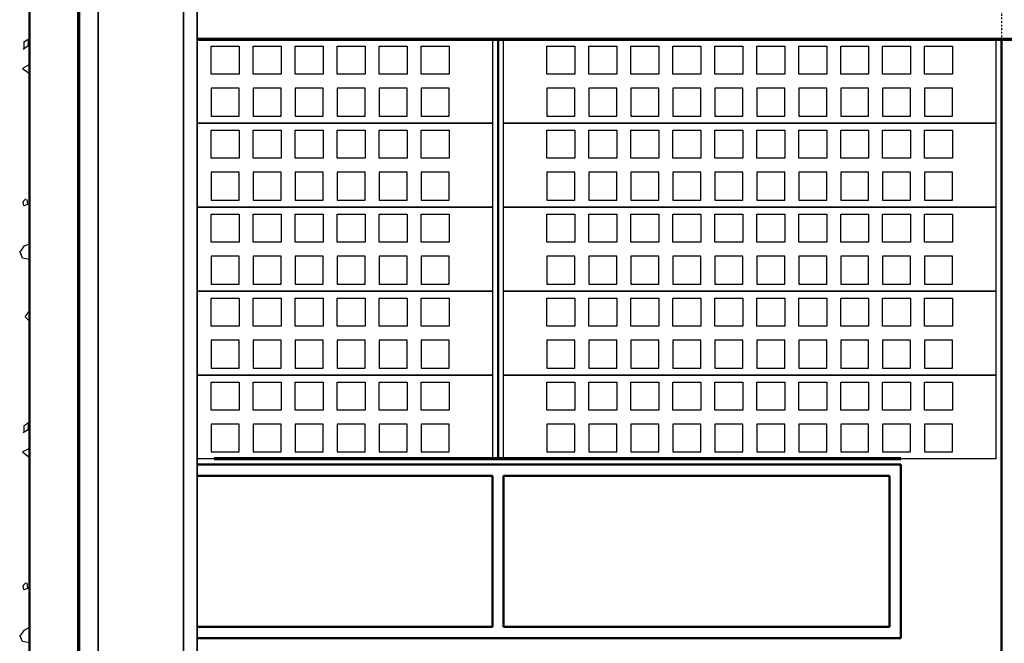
# Model space of a CAD drawing. Extents: x -11408 to 65836, y 12866 to 56869.
# Tile 21 of 68: x 9349 to 12869, y 21747 to 23976. Entities that reach past the tile are written whole.
import ezdxf

# ---------------------------------------------------------------- set-up
doc = ezdxf.new("R2010")
doc.units = 0
doc.linetypes.add('DASHDOT', pattern=[25.4, 12.7, -6.35, 0, -6.35])
doc.layers.add('stramien', color=1, linetype='DASHDOT')
doc.layers.add('vanarris', color=253, linetype='Continuous')

# ---------------------------------------------------------------- blocks, each defined once
blk = doc.blocks.new('*U3')
at = {"layer": 'stramien', "color": 1, "ltscale": 0.5}
blk.add_lwpolyline([(0, 21501.2), (0, -21501.2)], dxfattribs=at)
blk = doc.blocks.new('*U2')
at = {"layer": 'stramien', "color": 0, "linetype": 'ByBlock', "lineweight": -2, "transparency": 16777216}
blk.add_blockref('*U3', (28800, 0), dxfattribs=at)

msp = doc.modelspace()

# ---------------------------------------------------------------- linework, layer by layer
at = {"layer": 'vanarris', "lineweight": 50}
for p, q in [((9383.9, 48546.2), (9383.9, 16916.2)), ((11058.9, 23906.2), (11058.9, 22406.2)), ((12858.9, 23906.2), (12858.9, 19946.2)), ((12498.9, 22386.2), (9983.9, 22386.2)), ((12498.9, 22386.2), (12498.9, 21766.2)), ((11038.9, 22346.2), (9983.9, 22346.2)), ((11038.9, 22346.2), (11038.9, 21806.2)), ((12458.9, 22346.2), (11078.9, 22346.2)), ((11078.9, 22346.2), (11078.9, 21806.2)), ((12458.9, 21806.2), (12458.9, 22346.2)), ((9983.9, 21806.2), (11038.9, 21806.2)), ((11078.9, 21806.2), (12458.9, 21806.2)), ((9983.9, 21766.2), (12498.9, 21766.2))]:
    msp.add_line(p, q, dxfattribs=at)
at = {"layer": 'vanarris', "lineweight": 35}
for p, q in [((9631.4, 30493.7), (9628.9, 20266.2)), ((9933.9, 30393.7), (9933.9, 20316.2)), ((9983.9, 30393.7), (9983.9, 17046.2))]:
    msp.add_line(p, q, dxfattribs=at)
at = {"layer": 'vanarris', "lineweight": 70}
for p, q in [((9558.9, 30346.2), (9558.9, 20316.2)), ((9983.9, 23906.2), (26933.9, 23906.2)), ((12498.9, 22406.2), (10043.9, 22406.2))]:
    msp.add_line(p, q, dxfattribs=at)
at = {"layer": 'vanarris', "lineweight": 25}
for p, q in [((9381.4, 23906.2), (9363.9, 23896.2)), ((9378.9, 23883.7), (9381.4, 23906.2)), ((9983.9, 23906.2), (11038.9, 23906.2)), ((11038.9, 23906.2), (11038.9, 23606.2)), ((11078.9, 23606.2), (11078.9, 23906.2)), ((11078.9, 23906.2), (12838.9, 23906.2)), ((12838.9, 23906.2), (12838.9, 23606.2)), ((9361.4, 23871.2), (9378.9, 23883.7)), ((9363.9, 23896.2), (9363.9, 23871.2)), ((10033.9, 23781.2), (10033.9, 23881.2)), ((10033.9, 23881.2), (10133.9, 23881.2)), ((10133.9, 23881.2), (10133.9, 23781.2)), ((10183.9, 23781.2), (10183.9, 23881.2)), ((10183.9, 23881.2), (10283.9, 23881.2)), ((10283.9, 23881.2), (10283.9, 23781.2)), ((10333.9, 23781.2), (10333.9, 23881.2)), ((10333.9, 23881.2), (10433.9, 23881.2)), ((10433.9, 23881.2), (10433.9, 23781.2)), ((10483.9, 23781.2), (10483.9, 23881.2)), ((10483.9, 23881.2), (10583.9, 23881.2)), ((10583.9, 23881.2), (10583.9, 23781.2)), ((10633.9, 23781.2), (10633.9, 23881.2)), ((10633.9, 23881.2), (10733.9, 23881.2)), ((10733.9, 23881.2), (10733.9, 23781.2)), ((10783.9, 23781.2), (10783.9, 23881.2)), ((10783.9, 23881.2), (10883.9, 23881.2)), ((10883.9, 23881.2), (10883.9, 23781.2)), ((11233.9, 23781.2), (11233.9, 23881.2)), ((11233.9, 23881.2), (11333.9, 23881.2)), ((11333.9, 23881.2), (11333.9, 23781.2)), ((11383.9, 23781.2), (11383.9, 23881.2)), ((11383.9, 23881.2), (11483.9, 23881.2)), ((11483.9, 23881.2), (11483.9, 23781.2)), ((11533.9, 23781.2), (11533.9, 23881.2)), ((11533.9, 23881.2), (11633.9, 23881.2)), ((11633.9, 23881.2), (11633.9, 23781.2)), ((11683.9, 23781.2), (11683.9, 23881.2)), ((11683.9, 23881.2), (11783.9, 23881.2)), ((11783.9, 23881.2), (11783.9, 23781.2)), ((11833.9, 23781.2), (11833.9, 23881.2)), ((11833.9, 23881.2), (11933.9, 23881.2)), ((11933.9, 23881.2), (11933.9, 23781.2)), ((11983.9, 23781.2), (11983.9, 23881.2)), ((11983.9, 23881.2), (12083.9, 23881.2)), ((12083.9, 23881.2), (12083.9, 23781.2)), ((12133.9, 23781.2), (12133.9, 23881.2)), ((12133.9, 23881.2), (12233.9, 23881.2)), ((12233.9, 23881.2), (12233.9, 23781.2)), ((12283.9, 23781.2), (12283.9, 23881.2)), ((12283.9, 23881.2), (12383.9, 23881.2)), ((12383.9, 23881.2), (12383.9, 23781.2)), ((12433.9, 23781.2), (12433.9, 23881.2)), ((12433.9, 23881.2), (12533.9, 23881.2)), ((12533.9, 23881.2), (12533.9, 23781.2)), ((12583.9, 23781.2), (12583.9, 23881.2)), ((12583.9, 23881.2), (12683.9, 23881.2)), ((12683.9, 23881.2), (12683.9, 23781.2)), ((9383.9, 23816.2), (9358.9, 23801.2)), ((9358.9, 23801.2), (9383.9, 23783.7)), ((10133.9, 23781.2), (10033.9, 23781.2)), ((10283.9, 23781.2), (10183.9, 23781.2)), ((10433.9, 23781.2), (10333.9, 23781.2)), ((10583.9, 23781.2), (10483.9, 23781.2)), ((10733.9, 23781.2), (10633.9, 23781.2)), ((10883.9, 23781.2), (10783.9, 23781.2)), ((11333.9, 23781.2), (11233.9, 23781.2)), ((11483.9, 23781.2), (11383.9, 23781.2)), ((11633.9, 23781.2), (11533.9, 23781.2)), ((11783.9, 23781.2), (11683.9, 23781.2)), ((11933.9, 23781.2), (11833.9, 23781.2)), ((12083.9, 23781.2), (11983.9, 23781.2)), ((12233.9, 23781.2), (12133.9, 23781.2)), ((12383.9, 23781.2), (12283.9, 23781.2)), ((12533.9, 23781.2), (12433.9, 23781.2)), ((12683.9, 23781.2), (12583.9, 23781.2)), ((10033.9, 23731.2), (10033.9, 23631.2)), ((10133.9, 23731.2), (10033.9, 23731.2)), ((10133.9, 23631.2), (10133.9, 23731.2)), ((10183.9, 23731.2), (10183.9, 23631.2)), ((10283.9, 23731.2), (10183.9, 23731.2)), ((10283.9, 23631.2), (10283.9, 23731.2)), ((10333.9, 23731.2), (10333.9, 23631.2)), ((10433.9, 23731.2), (10333.9, 23731.2)), ((10433.9, 23631.2), (10433.9, 23731.2)), ((10483.9, 23731.2), (10483.9, 23631.2)), ((10583.9, 23731.2), (10483.9, 23731.2)), ((10583.9, 23631.2), (10583.9, 23731.2)), ((10633.9, 23731.2), (10633.9, 23631.2)), ((10733.9, 23731.2), (10633.9, 23731.2)), ((10733.9, 23631.2), (10733.9, 23731.2)), ((10783.9, 23731.2), (10783.9, 23631.2)), ((10883.9, 23731.2), (10783.9, 23731.2)), ((10883.9, 23631.2), (10883.9, 23731.2)), ((11233.9, 23731.2), (11233.9, 23631.2)), ((11333.9, 23731.2), (11233.9, 23731.2)), ((11333.9, 23631.2), (11333.9, 23731.2)), ((11383.9, 23731.2), (11383.9, 23631.2)), ((11483.9, 23731.2), (11383.9, 23731.2)), ((11483.9, 23631.2), (11483.9, 23731.2)), ((11533.9, 23731.2), (11533.9, 23631.2)), ((11633.9, 23731.2), (11533.9, 23731.2)), ((11633.9, 23631.2), (11633.9, 23731.2)), ((11683.9, 23731.2), (11683.9, 23631.2)), ((11783.9, 23731.2), (11683.9, 23731.2)), ((11783.9, 23631.2), (11783.9, 23731.2)), ((11833.9, 23731.2), (11833.9, 23631.2)), ((11933.9, 23731.2), (11833.9, 23731.2)), ((11933.9, 23631.2), (11933.9, 23731.2)), ((11983.9, 23731.2), (11983.9, 23631.2)), ((12083.9, 23731.2), (11983.9, 23731.2)), ((12083.9, 23631.2), (12083.9, 23731.2)), ((12133.9, 23731.2), (12133.9, 23631.2)), ((12233.9, 23731.2), (12133.9, 23731.2)), ((12233.9, 23631.2), (12233.9, 23731.2)), ((12283.9, 23731.2), (12283.9, 23631.2)), ((12383.9, 23731.2), (12283.9, 23731.2)), ((12383.9, 23631.2), (12383.9, 23731.2)), ((12433.9, 23731.2), (12433.9, 23631.2)), ((12533.9, 23731.2), (12433.9, 23731.2)), ((12533.9, 23631.2), (12533.9, 23731.2)), ((12583.9, 23731.2), (12583.9, 23631.2)), ((12683.9, 23731.2), (12583.9, 23731.2)), ((12683.9, 23631.2), (12683.9, 23731.2)), ((10033.9, 23631.2), (10133.9, 23631.2)), ((10183.9, 23631.2), (10283.9, 23631.2)), ((10333.9, 23631.2), (10433.9, 23631.2)), ((10483.9, 23631.2), (10583.9, 23631.2)), ((10633.9, 23631.2), (10733.9, 23631.2)), ((10783.9, 23631.2), (10883.9, 23631.2)), ((11233.9, 23631.2), (11333.9, 23631.2)), ((11383.9, 23631.2), (11483.9, 23631.2)), ((11533.9, 23631.2), (11633.9, 23631.2)), ((11683.9, 23631.2), (11783.9, 23631.2)), ((11833.9, 23631.2), (11933.9, 23631.2)), ((11983.9, 23631.2), (12083.9, 23631.2)), ((12133.9, 23631.2), (12233.9, 23631.2)), ((12283.9, 23631.2), (12383.9, 23631.2)), ((12433.9, 23631.2), (12533.9, 23631.2)), ((12583.9, 23631.2), (12683.9, 23631.2)), ((9983.9, 23606.2), (11038.9, 23606.2)), ((11038.9, 23606.2), (9983.9, 23606.2)), ((11038.9, 23606.2), (11038.9, 23306.2)), ((11078.9, 23306.2), (11078.9, 23606.2)), ((11078.9, 23606.2), (12838.9, 23606.2)), ((12838.9, 23606.2), (11078.9, 23606.2)), ((12838.9, 23606.2), (12838.9, 23306.2)), ((10033.9, 23481.2), (10033.9, 23581.2)), ((10033.9, 23581.2), (10133.9, 23581.2)), ((10133.9, 23581.2), (10133.9, 23481.2)), ((10183.9, 23481.2), (10183.9, 23581.2)), ((10183.9, 23581.2), (10283.9, 23581.2)), ((10283.9, 23581.2), (10283.9, 23481.2)), ((10333.9, 23481.2), (10333.9, 23581.2)), ((10333.9, 23581.2), (10433.9, 23581.2)), ((10433.9, 23581.2), (10433.9, 23481.2)), ((10483.9, 23481.2), (10483.9, 23581.2)), ((10483.9, 23581.2), (10583.9, 23581.2)), ((10583.9, 23581.2), (10583.9, 23481.2)), ((10633.9, 23481.2), (10633.9, 23581.2)), ((10633.9, 23581.2), (10733.9, 23581.2)), ((10733.9, 23581.2), (10733.9, 23481.2)), ((10783.9, 23481.2), (10783.9, 23581.2)), ((10783.9, 23581.2), (10883.9, 23581.2)), ((10883.9, 23581.2), (10883.9, 23481.2)), ((11233.9, 23481.2), (11233.9, 23581.2)), ((11233.9, 23581.2), (11333.9, 23581.2)), ((11333.9, 23581.2), (11333.9, 23481.2)), ((11383.9, 23481.2), (11383.9, 23581.2)), ((11383.9, 23581.2), (11483.9, 23581.2)), ((11483.9, 23581.2), (11483.9, 23481.2)), ((11533.9, 23481.2), (11533.9, 23581.2)), ((11533.9, 23581.2), (11633.9, 23581.2)), ((11633.9, 23581.2), (11633.9, 23481.2)), ((11683.9, 23481.2), (11683.9, 23581.2)), ((11683.9, 23581.2), (11783.9, 23581.2)), ((11783.9, 23581.2), (11783.9, 23481.2)), ((11833.9, 23481.2), (11833.9, 23581.2)), ((11833.9, 23581.2), (11933.9, 23581.2)), ((11933.9, 23581.2), (11933.9, 23481.2)), ((11983.9, 23481.2), (11983.9, 23581.2)), ((11983.9, 23581.2), (12083.9, 23581.2)), ((12083.9, 23581.2), (12083.9, 23481.2)), ((12133.9, 23481.2), (12133.9, 23581.2)), ((12133.9, 23581.2), (12233.9, 23581.2)), ((12233.9, 23581.2), (12233.9, 23481.2)), ((12283.9, 23481.2), (12283.9, 23581.2)), ((12283.9, 23581.2), (12383.9, 23581.2)), ((12383.9, 23581.2), (12383.9, 23481.2)), ((12433.9, 23481.2), (12433.9, 23581.2)), ((12433.9, 23581.2), (12533.9, 23581.2)), ((12533.9, 23581.2), (12533.9, 23481.2)), ((12583.9, 23481.2), (12583.9, 23581.2)), ((12583.9, 23581.2), (12683.9, 23581.2)), ((12683.9, 23581.2), (12683.9, 23481.2)), ((10133.9, 23481.2), (10033.9, 23481.2)), ((10283.9, 23481.2), (10183.9, 23481.2)), ((10433.9, 23481.2), (10333.9, 23481.2)), ((10583.9, 23481.2), (10483.9, 23481.2)), ((10733.9, 23481.2), (10633.9, 23481.2)), ((10883.9, 23481.2), (10783.9, 23481.2)), ((11333.9, 23481.2), (11233.9, 23481.2)), ((11483.9, 23481.2), (11383.9, 23481.2)), ((11633.9, 23481.2), (11533.9, 23481.2)), ((11783.9, 23481.2), (11683.9, 23481.2)), ((11933.9, 23481.2), (11833.9, 23481.2)), ((12083.9, 23481.2), (11983.9, 23481.2)), ((12233.9, 23481.2), (12133.9, 23481.2)), ((12383.9, 23481.2), (12283.9, 23481.2)), ((12533.9, 23481.2), (12433.9, 23481.2)), ((12683.9, 23481.2), (12583.9, 23481.2)), ((10033.9, 23431.2), (10033.9, 23331.2)), ((10133.9, 23431.2), (10033.9, 23431.2)), ((10133.9, 23331.2), (10133.9, 23431.2)), ((10183.9, 23431.2), (10183.9, 23331.2)), ((10283.9, 23431.2), (10183.9, 23431.2)), ((10283.9, 23331.2), (10283.9, 23431.2)), ((10333.9, 23431.2), (10333.9, 23331.2)), ((10433.9, 23431.2), (10333.9, 23431.2)), ((10433.9, 23331.2), (10433.9, 23431.2)), ((10483.9, 23431.2), (10483.9, 23331.2)), ((10583.9, 23431.2), (10483.9, 23431.2)), ((10583.9, 23331.2), (10583.9, 23431.2)), ((10633.9, 23431.2), (10633.9, 23331.2)), ((10733.9, 23431.2), (10633.9, 23431.2)), ((10733.9, 23331.2), (10733.9, 23431.2)), ((10783.9, 23431.2), (10783.9, 23331.2)), ((10883.9, 23431.2), (10783.9, 23431.2)), ((10883.9, 23331.2), (10883.9, 23431.2)), ((11233.9, 23431.2), (11233.9, 23331.2)), ((11333.9, 23431.2), (11233.9, 23431.2)), ((11333.9, 23331.2), (11333.9, 23431.2)), ((11383.9, 23431.2), (11383.9, 23331.2)), ((11483.9, 23431.2), (11383.9, 23431.2)), ((11483.9, 23331.2), (11483.9, 23431.2)), ((11533.9, 23431.2), (11533.9, 23331.2)), ((11633.9, 23431.2), (11533.9, 23431.2)), ((11633.9, 23331.2), (11633.9, 23431.2)), ((11683.9, 23431.2), (11683.9, 23331.2)), ((11783.9, 23431.2), (11683.9, 23431.2)), ((11783.9, 23331.2), (11783.9, 23431.2)), ((11833.9, 23431.2), (11833.9, 23331.2)), ((11933.9, 23431.2), (11833.9, 23431.2)), ((11933.9, 23331.2), (11933.9, 23431.2)), ((11983.9, 23431.2), (11983.9, 23331.2)), ((12083.9, 23431.2), (11983.9, 23431.2)), ((12083.9, 23331.2), (12083.9, 23431.2)), ((12133.9, 23431.2), (12133.9, 23331.2)), ((12233.9, 23431.2), (12133.9, 23431.2)), ((12233.9, 23331.2), (12233.9, 23431.2)), ((12283.9, 23431.2), (12283.9, 23331.2)), ((12383.9, 23431.2), (12283.9, 23431.2)), ((12383.9, 23331.2), (12383.9, 23431.2)), ((12433.9, 23431.2), (12433.9, 23331.2)), ((12533.9, 23431.2), (12433.9, 23431.2)), ((12533.9, 23331.2), (12533.9, 23431.2)), ((12583.9, 23431.2), (12583.9, 23331.2)), ((12683.9, 23431.2), (12583.9, 23431.2)), ((12683.9, 23331.2), (12683.9, 23431.2)), ((9361.4, 23326.2), (9371.4, 23336.2)), ((9363.9, 23311.2), (9361.4, 23326.2)), ((9376.4, 23316.2), (9363.9, 23311.2)), ((9373.9, 23333.7), (9376.4, 23316.2)), ((9983.9, 23306.2), (11038.9, 23306.2)), ((11038.9, 23306.2), (9983.9, 23306.2)), ((10033.9, 23331.2), (10133.9, 23331.2)), ((10183.9, 23331.2), (10283.9, 23331.2)), ((10333.9, 23331.2), (10433.9, 23331.2)), ((10483.9, 23331.2), (10583.9, 23331.2)), ((10633.9, 23331.2), (10733.9, 23331.2)), ((10783.9, 23331.2), (10883.9, 23331.2)), ((11038.9, 23306.2), (11038.9, 23006.2)), ((11078.9, 23006.2), (11078.9, 23306.2)), ((11078.9, 23306.2), (12838.9, 23306.2)), ((12838.9, 23306.2), (11078.9, 23306.2)), ((11233.9, 23331.2), (11333.9, 23331.2)), ((11383.9, 23331.2), (11483.9, 23331.2)), ((11533.9, 23331.2), (11633.9, 23331.2)), ((11683.9, 23331.2), (11783.9, 23331.2)), ((11833.9, 23331.2), (11933.9, 23331.2)), ((11983.9, 23331.2), (12083.9, 23331.2)), ((12133.9, 23331.2), (12233.9, 23331.2)), ((12283.9, 23331.2), (12383.9, 23331.2)), ((12433.9, 23331.2), (12533.9, 23331.2)), ((12583.9, 23331.2), (12683.9, 23331.2)), ((12838.9, 23306.2), (12838.9, 23006.2)), ((10033.9, 23181.2), (10033.9, 23281.2)), ((10033.9, 23281.2), (10133.9, 23281.2)), ((10133.9, 23281.2), (10133.9, 23181.2)), ((10183.9, 23181.2), (10183.9, 23281.2)), ((10183.9, 23281.2), (10283.9, 23281.2)), ((10283.9, 23281.2), (10283.9, 23181.2)), ((10333.9, 23181.2), (10333.9, 23281.2)), ((10333.9, 23281.2), (10433.9, 23281.2)), ((10433.9, 23281.2), (10433.9, 23181.2)), ((10483.9, 23181.2), (10483.9, 23281.2)), ((10483.9, 23281.2), (10583.9, 23281.2)), ((10583.9, 23281.2), (10583.9, 23181.2)), ((10633.9, 23181.2), (10633.9, 23281.2)), ((10633.9, 23281.2), (10733.9, 23281.2)), ((10733.9, 23281.2), (10733.9, 23181.2)), ((10783.9, 23181.2), (10783.9, 23281.2)), ((10783.9, 23281.2), (10883.9, 23281.2)), ((10883.9, 23281.2), (10883.9, 23181.2)), ((11233.9, 23181.2), (11233.9, 23281.2)), ((11233.9, 23281.2), (11333.9, 23281.2)), ((11333.9, 23281.2), (11333.9, 23181.2)), ((11383.9, 23181.2), (11383.9, 23281.2)), ((11383.9, 23281.2), (11483.9, 23281.2)), ((11483.9, 23281.2), (11483.9, 23181.2)), ((11533.9, 23181.2), (11533.9, 23281.2)), ((11533.9, 23281.2), (11633.9, 23281.2)), ((11633.9, 23281.2), (11633.9, 23181.2)), ((11683.9, 23181.2), (11683.9, 23281.2)), ((11683.9, 23281.2), (11783.9, 23281.2)), ((11783.9, 23281.2), (11783.9, 23181.2)), ((11833.9, 23181.2), (11833.9, 23281.2)), ((11833.9, 23281.2), (11933.9, 23281.2)), ((11933.9, 23281.2), (11933.9, 23181.2)), ((11983.9, 23181.2), (11983.9, 23281.2)), ((11983.9, 23281.2), (12083.9, 23281.2)), ((12083.9, 23281.2), (12083.9, 23181.2)), ((12133.9, 23181.2), (12133.9, 23281.2)), ((12133.9, 23281.2), (12233.9, 23281.2)), ((12233.9, 23281.2), (12233.9, 23181.2)), ((12283.9, 23181.2), (12283.9, 23281.2)), ((12283.9, 23281.2), (12383.9, 23281.2)), ((12383.9, 23281.2), (12383.9, 23181.2)), ((12433.9, 23181.2), (12433.9, 23281.2)), ((12433.9, 23281.2), (12533.9, 23281.2)), ((12533.9, 23281.2), (12533.9, 23181.2)), ((12583.9, 23181.2), (12583.9, 23281.2)), ((12583.9, 23281.2), (12683.9, 23281.2)), ((12683.9, 23281.2), (12683.9, 23181.2)), ((9363.9, 23166.2), (9351.4, 23148.7)), ((9383.9, 23173.7), (9363.9, 23166.2)), ((10133.9, 23181.2), (10033.9, 23181.2)), ((10283.9, 23181.2), (10183.9, 23181.2)), ((10433.9, 23181.2), (10333.9, 23181.2)), ((10583.9, 23181.2), (10483.9, 23181.2)), ((10733.9, 23181.2), (10633.9, 23181.2)), ((10883.9, 23181.2), (10783.9, 23181.2)), ((11333.9, 23181.2), (11233.9, 23181.2)), ((11483.9, 23181.2), (11383.9, 23181.2)), ((11633.9, 23181.2), (11533.9, 23181.2)), ((11783.9, 23181.2), (11683.9, 23181.2)), ((11933.9, 23181.2), (11833.9, 23181.2)), ((12083.9, 23181.2), (11983.9, 23181.2)), ((12233.9, 23181.2), (12133.9, 23181.2)), ((12383.9, 23181.2), (12283.9, 23181.2)), ((12533.9, 23181.2), (12433.9, 23181.2)), ((12683.9, 23181.2), (12583.9, 23181.2)), ((9358.9, 23123.7), (9348.9, 23148.7)), ((10033.9, 23131.2), (10033.9, 23031.2)), ((10133.9, 23131.2), (10033.9, 23131.2)), ((10133.9, 23031.2), (10133.9, 23131.2)), ((10183.9, 23131.2), (10183.9, 23031.2)), ((10283.9, 23131.2), (10183.9, 23131.2)), ((10283.9, 23031.2), (10283.9, 23131.2)), ((10333.9, 23131.2), (10333.9, 23031.2)), ((10433.9, 23131.2), (10333.9, 23131.2)), ((10433.9, 23031.2), (10433.9, 23131.2)), ((10483.9, 23131.2), (10483.9, 23031.2)), ((10583.9, 23131.2), (10483.9, 23131.2)), ((10583.9, 23031.2), (10583.9, 23131.2)), ((10633.9, 23131.2), (10633.9, 23031.2)), ((10733.9, 23131.2), (10633.9, 23131.2)), ((10733.9, 23031.2), (10733.9, 23131.2)), ((10783.9, 23131.2), (10783.9, 23031.2)), ((10883.9, 23131.2), (10783.9, 23131.2)), ((10883.9, 23031.2), (10883.9, 23131.2)), ((11233.9, 23131.2), (11233.9, 23031.2)), ((11333.9, 23131.2), (11233.9, 23131.2)), ((11333.9, 23031.2), (11333.9, 23131.2)), ((11383.9, 23131.2), (11383.9, 23031.2)), ((11483.9, 23131.2), (11383.9, 23131.2)), ((11483.9, 23031.2), (11483.9, 23131.2)), ((11533.9, 23131.2), (11533.9, 23031.2)), ((11633.9, 23131.2), (11533.9, 23131.2)), ((11633.9, 23031.2), (11633.9, 23131.2)), ((11683.9, 23131.2), (11683.9, 23031.2)), ((11783.9, 23131.2), (11683.9, 23131.2)), ((11783.9, 23031.2), (11783.9, 23131.2)), ((11833.9, 23131.2), (11833.9, 23031.2)), ((11933.9, 23131.2), (11833.9, 23131.2)), ((11933.9, 23031.2), (11933.9, 23131.2)), ((11983.9, 23131.2), (11983.9, 23031.2)), ((12083.9, 23131.2), (11983.9, 23131.2)), ((12083.9, 23031.2), (12083.9, 23131.2)), ((12133.9, 23131.2), (12133.9, 23031.2)), ((12233.9, 23131.2), (12133.9, 23131.2)), ((12233.9, 23031.2), (12233.9, 23131.2)), ((12283.9, 23131.2), (12283.9, 23031.2)), ((12383.9, 23131.2), (12283.9, 23131.2)), ((12383.9, 23031.2), (12383.9, 23131.2)), ((12433.9, 23131.2), (12433.9, 23031.2)), ((12533.9, 23131.2), (12433.9, 23131.2)), ((12533.9, 23031.2), (12533.9, 23131.2)), ((12583.9, 23131.2), (12583.9, 23031.2)), ((12683.9, 23131.2), (12583.9, 23131.2)), ((12683.9, 23031.2), (12683.9, 23131.2)), ((9383.9, 23118.7), (9358.9, 23123.7)), ((10033.9, 23031.2), (10133.9, 23031.2)), ((10183.9, 23031.2), (10283.9, 23031.2)), ((10333.9, 23031.2), (10433.9, 23031.2)), ((10483.9, 23031.2), (10583.9, 23031.2)), ((10633.9, 23031.2), (10733.9, 23031.2)), ((10783.9, 23031.2), (10883.9, 23031.2)), ((11233.9, 23031.2), (11333.9, 23031.2)), ((11383.9, 23031.2), (11483.9, 23031.2)), ((11533.9, 23031.2), (11633.9, 23031.2)), ((11683.9, 23031.2), (11783.9, 23031.2)), ((11833.9, 23031.2), (11933.9, 23031.2)), ((11983.9, 23031.2), (12083.9, 23031.2)), ((12133.9, 23031.2), (12233.9, 23031.2)), ((12283.9, 23031.2), (12383.9, 23031.2)), ((12433.9, 23031.2), (12533.9, 23031.2)), ((12583.9, 23031.2), (12683.9, 23031.2)), ((9983.9, 23006.2), (11038.9, 23006.2)), ((11038.9, 23006.2), (9983.9, 23006.2)), ((11038.9, 23006.2), (11038.9, 22706.2)), ((11078.9, 22706.2), (11078.9, 23006.2)), ((11078.9, 23006.2), (12838.9, 23006.2)), ((12838.9, 23006.2), (11078.9, 23006.2)), ((12838.9, 23006.2), (12838.9, 22706.2)), ((10033.9, 22881.2), (10033.9, 22981.2)), ((10033.9, 22981.2), (10133.9, 22981.2)), ((10133.9, 22981.2), (10133.9, 22881.2)), ((10183.9, 22881.2), (10183.9, 22981.2)), ((10183.9, 22981.2), (10283.9, 22981.2)), ((10283.9, 22981.2), (10283.9, 22881.2)), ((10333.9, 22881.2), (10333.9, 22981.2)), ((10333.9, 22981.2), (10433.9, 22981.2)), ((10433.9, 22981.2), (10433.9, 22881.2)), ((10483.9, 22881.2), (10483.9, 22981.2)), ((10483.9, 22981.2), (10583.9, 22981.2)), ((10583.9, 22981.2), (10583.9, 22881.2)), ((10633.9, 22881.2), (10633.9, 22981.2)), ((10633.9, 22981.2), (10733.9, 22981.2)), ((10733.9, 22981.2), (10733.9, 22881.2)), ((10783.9, 22881.2), (10783.9, 22981.2)), ((10783.9, 22981.2), (10883.9, 22981.2)), ((10883.9, 22981.2), (10883.9, 22881.2)), ((11233.9, 22881.2), (11233.9, 22981.2)), ((11233.9, 22981.2), (11333.9, 22981.2)), ((11333.9, 22981.2), (11333.9, 22881.2)), ((11383.9, 22881.2), (11383.9, 22981.2)), ((11383.9, 22981.2), (11483.9, 22981.2)), ((11483.9, 22981.2), (11483.9, 22881.2)), ((11533.9, 22881.2), (11533.9, 22981.2)), ((11533.9, 22981.2), (11633.9, 22981.2)), ((11633.9, 22981.2), (11633.9, 22881.2)), ((11683.9, 22881.2), (11683.9, 22981.2)), ((11683.9, 22981.2), (11783.9, 22981.2)), ((11783.9, 22981.2), (11783.9, 22881.2)), ((11833.9, 22881.2), (11833.9, 22981.2)), ((11833.9, 22981.2), (11933.9, 22981.2)), ((11933.9, 22981.2), (11933.9, 22881.2)), ((11983.9, 22881.2), (11983.9, 22981.2)), ((11983.9, 22981.2), (12083.9, 22981.2)), ((12083.9, 22981.2), (12083.9, 22881.2)), ((12133.9, 22881.2), (12133.9, 22981.2)), ((12133.9, 22981.2), (12233.9, 22981.2)), ((12233.9, 22981.2), (12233.9, 22881.2)), ((12283.9, 22881.2), (12283.9, 22981.2)), ((12283.9, 22981.2), (12383.9, 22981.2)), ((12383.9, 22981.2), (12383.9, 22881.2)), ((12433.9, 22881.2), (12433.9, 22981.2)), ((12433.9, 22981.2), (12533.9, 22981.2)), ((12533.9, 22981.2), (12533.9, 22881.2)), ((12583.9, 22881.2), (12583.9, 22981.2)), ((12583.9, 22981.2), (12683.9, 22981.2)), ((12683.9, 22981.2), (12683.9, 22881.2)), ((9368.9, 22913.7), (9383.9, 22936.2)), ((9383.9, 22898.7), (9368.9, 22913.7)), ((10133.9, 22881.2), (10033.9, 22881.2)), ((10283.9, 22881.2), (10183.9, 22881.2)), ((10433.9, 22881.2), (10333.9, 22881.2)), ((10583.9, 22881.2), (10483.9, 22881.2)), ((10733.9, 22881.2), (10633.9, 22881.2)), ((10883.9, 22881.2), (10783.9, 22881.2)), ((11333.9, 22881.2), (11233.9, 22881.2)), ((11483.9, 22881.2), (11383.9, 22881.2)), ((11633.9, 22881.2), (11533.9, 22881.2)), ((11783.9, 22881.2), (11683.9, 22881.2)), ((11933.9, 22881.2), (11833.9, 22881.2)), ((12083.9, 22881.2), (11983.9, 22881.2)), ((12233.9, 22881.2), (12133.9, 22881.2)), ((12383.9, 22881.2), (12283.9, 22881.2)), ((12533.9, 22881.2), (12433.9, 22881.2)), ((12683.9, 22881.2), (12583.9, 22881.2)), ((10033.9, 22831.2), (10033.9, 22731.2)), ((10133.9, 22831.2), (10033.9, 22831.2)), ((10133.9, 22731.2), (10133.9, 22831.2)), ((10183.9, 22831.2), (10183.9, 22731.2)), ((10283.9, 22831.2), (10183.9, 22831.2)), ((10283.9, 22731.2), (10283.9, 22831.2)), ((10333.9, 22831.2), (10333.9, 22731.2)), ((10433.9, 22831.2), (10333.9, 22831.2)), ((10433.9, 22731.2), (10433.9, 22831.2)), ((10483.9, 22831.2), (10483.9, 22731.2)), ((10583.9, 22831.2), (10483.9, 22831.2)), ((10583.9, 22731.2), (10583.9, 22831.2)), ((10633.9, 22831.2), (10633.9, 22731.2)), ((10733.9, 22831.2), (10633.9, 22831.2)), ((10733.9, 22731.2), (10733.9, 22831.2)), ((10783.9, 22831.2), (10783.9, 22731.2)), ((10883.9, 22831.2), (10783.9, 22831.2)), ((10883.9, 22731.2), (10883.9, 22831.2)), ((11233.9, 22831.2), (11233.9, 22731.2)), ((11333.9, 22831.2), (11233.9, 22831.2)), ((11333.9, 22731.2), (11333.9, 22831.2)), ((11383.9, 22831.2), (11383.9, 22731.2)), ((11483.9, 22831.2), (11383.9, 22831.2)), ((11483.9, 22731.2), (11483.9, 22831.2)), ((11533.9, 22831.2), (11533.9, 22731.2)), ((11633.9, 22831.2), (11533.9, 22831.2)), ((11633.9, 22731.2), (11633.9, 22831.2)), ((11683.9, 22831.2), (11683.9, 22731.2)), ((11783.9, 22831.2), (11683.9, 22831.2)), ((11783.9, 22731.2), (11783.9, 22831.2)), ((11833.9, 22831.2), (11833.9, 22731.2)), ((11933.9, 22831.2), (11833.9, 22831.2)), ((11933.9, 22731.2), (11933.9, 22831.2)), ((11983.9, 22831.2), (11983.9, 22731.2)), ((12083.9, 22831.2), (11983.9, 22831.2)), ((12083.9, 22731.2), (12083.9, 22831.2)), ((12133.9, 22831.2), (12133.9, 22731.2)), ((12233.9, 22831.2), (12133.9, 22831.2)), ((12233.9, 22731.2), (12233.9, 22831.2)), ((12283.9, 22831.2), (12283.9, 22731.2)), ((12383.9, 22831.2), (12283.9, 22831.2)), ((12383.9, 22731.2), (12383.9, 22831.2)), ((12433.9, 22831.2), (12433.9, 22731.2)), ((12533.9, 22831.2), (12433.9, 22831.2)), ((12533.9, 22731.2), (12533.9, 22831.2)), ((12583.9, 22831.2), (12583.9, 22731.2)), ((12683.9, 22831.2), (12583.9, 22831.2)), ((12683.9, 22731.2), (12683.9, 22831.2)), ((9983.9, 22706.2), (11038.9, 22706.2)), ((11038.9, 22706.2), (9983.9, 22706.2)), ((10033.9, 22731.2), (10133.9, 22731.2)), ((10183.9, 22731.2), (10283.9, 22731.2)), ((10333.9, 22731.2), (10433.9, 22731.2)), ((10483.9, 22731.2), (10583.9, 22731.2)), ((10633.9, 22731.2), (10733.9, 22731.2)), ((10783.9, 22731.2), (10883.9, 22731.2)), ((11038.9, 22706.2), (11038.9, 22406.2)), ((11078.9, 22406.2), (11078.9, 22706.2)), ((11078.9, 22706.2), (12838.9, 22706.2)), ((12838.9, 22706.2), (11078.9, 22706.2)), ((11233.9, 22731.2), (11333.9, 22731.2)), ((11383.9, 22731.2), (11483.9, 22731.2)), ((11533.9, 22731.2), (11633.9, 22731.2)), ((11683.9, 22731.2), (11783.9, 22731.2)), ((11833.9, 22731.2), (11933.9, 22731.2)), ((11983.9, 22731.2), (12083.9, 22731.2)), ((12133.9, 22731.2), (12233.9, 22731.2)), ((12283.9, 22731.2), (12383.9, 22731.2)), ((12433.9, 22731.2), (12533.9, 22731.2)), ((12583.9, 22731.2), (12683.9, 22731.2)), ((12838.9, 22706.2), (12838.9, 22406.2)), ((10033.9, 22581.2), (10033.9, 22681.2)), ((10033.9, 22681.2), (10133.9, 22681.2)), ((10133.9, 22681.2), (10133.9, 22581.2)), ((10183.9, 22581.2), (10183.9, 22681.2)), ((10183.9, 22681.2), (10283.9, 22681.2)), ((10283.9, 22681.2), (10283.9, 22581.2)), ((10333.9, 22581.2), (10333.9, 22681.2)), ((10333.9, 22681.2), (10433.9, 22681.2)), ((10433.9, 22681.2), (10433.9, 22581.2)), ((10483.9, 22581.2), (10483.9, 22681.2)), ((10483.9, 22681.2), (10583.9, 22681.2)), ((10583.9, 22681.2), (10583.9, 22581.2)), ((10633.9, 22581.2), (10633.9, 22681.2)), ((10633.9, 22681.2), (10733.9, 22681.2)), ((10733.9, 22681.2), (10733.9, 22581.2)), ((10783.9, 22581.2), (10783.9, 22681.2)), ((10783.9, 22681.2), (10883.9, 22681.2)), ((10883.9, 22681.2), (10883.9, 22581.2)), ((11233.9, 22581.2), (11233.9, 22681.2)), ((11233.9, 22681.2), (11333.9, 22681.2)), ((11333.9, 22681.2), (11333.9, 22581.2)), ((11383.9, 22581.2), (11383.9, 22681.2)), ((11383.9, 22681.2), (11483.9, 22681.2)), ((11483.9, 22681.2), (11483.9, 22581.2)), ((11533.9, 22581.2), (11533.9, 22681.2)), ((11533.9, 22681.2), (11633.9, 22681.2)), ((11633.9, 22681.2), (11633.9, 22581.2)), ((11683.9, 22581.2), (11683.9, 22681.2)), ((11683.9, 22681.2), (11783.9, 22681.2)), ((11783.9, 22681.2), (11783.9, 22581.2)), ((11833.9, 22581.2), (11833.9, 22681.2)), ((11833.9, 22681.2), (11933.9, 22681.2)), ((11933.9, 22681.2), (11933.9, 22581.2)), ((11983.9, 22581.2), (11983.9, 22681.2)), ((11983.9, 22681.2), (12083.9, 22681.2)), ((12083.9, 22681.2), (12083.9, 22581.2)), ((12133.9, 22581.2), (12133.9, 22681.2)), ((12133.9, 22681.2), (12233.9, 22681.2)), ((12233.9, 22681.2), (12233.9, 22581.2)), ((12283.9, 22581.2), (12283.9, 22681.2)), ((12283.9, 22681.2), (12383.9, 22681.2)), ((12383.9, 22681.2), (12383.9, 22581.2)), ((12433.9, 22581.2), (12433.9, 22681.2)), ((12433.9, 22681.2), (12533.9, 22681.2)), ((12533.9, 22681.2), (12533.9, 22581.2)), ((12583.9, 22581.2), (12583.9, 22681.2)), ((12583.9, 22681.2), (12683.9, 22681.2)), ((12683.9, 22681.2), (12683.9, 22581.2)), ((10133.9, 22581.2), (10033.9, 22581.2)), ((10283.9, 22581.2), (10183.9, 22581.2)), ((10433.9, 22581.2), (10333.9, 22581.2)), ((10583.9, 22581.2), (10483.9, 22581.2)), ((10733.9, 22581.2), (10633.9, 22581.2)), ((10883.9, 22581.2), (10783.9, 22581.2)), ((11333.9, 22581.2), (11233.9, 22581.2)), ((11483.9, 22581.2), (11383.9, 22581.2)), ((11633.9, 22581.2), (11533.9, 22581.2)), ((11783.9, 22581.2), (11683.9, 22581.2)), ((11933.9, 22581.2), (11833.9, 22581.2)), ((12083.9, 22581.2), (11983.9, 22581.2)), ((12233.9, 22581.2), (12133.9, 22581.2)), ((12383.9, 22581.2), (12283.9, 22581.2)), ((12533.9, 22581.2), (12433.9, 22581.2)), ((12683.9, 22581.2), (12583.9, 22581.2)), ((9381.4, 22536.2), (9363.9, 22523.7)), ((9378.9, 22511.2), (9381.4, 22536.2)), ((10033.9, 22531.2), (10033.9, 22431.2)), ((10133.9, 22531.2), (10033.9, 22531.2)), ((10133.9, 22431.2), (10133.9, 22531.2)), ((10183.9, 22531.2), (10183.9, 22431.2)), ((10283.9, 22531.2), (10183.9, 22531.2)), ((10283.9, 22431.2), (10283.9, 22531.2)), ((10333.9, 22531.2), (10333.9, 22431.2)), ((10433.9, 22531.2), (10333.9, 22531.2)), ((10433.9, 22431.2), (10433.9, 22531.2)), ((10483.9, 22531.2), (10483.9, 22431.2)), ((10583.9, 22531.2), (10483.9, 22531.2)), ((10583.9, 22431.2), (10583.9, 22531.2)), ((10633.9, 22531.2), (10633.9, 22431.2)), ((10733.9, 22531.2), (10633.9, 22531.2)), ((10733.9, 22431.2), (10733.9, 22531.2)), ((10783.9, 22531.2), (10783.9, 22431.2)), ((10883.9, 22531.2), (10783.9, 22531.2)), ((10883.9, 22431.2), (10883.9, 22531.2)), ((11233.9, 22531.2), (11233.9, 22431.2)), ((11333.9, 22531.2), (11233.9, 22531.2)), ((11333.9, 22431.2), (11333.9, 22531.2)), ((11383.9, 22531.2), (11383.9, 22431.2)), ((11483.9, 22531.2), (11383.9, 22531.2)), ((11483.9, 22431.2), (11483.9, 22531.2)), ((11533.9, 22531.2), (11533.9, 22431.2)), ((11633.9, 22531.2), (11533.9, 22531.2)), ((11633.9, 22431.2), (11633.9, 22531.2)), ((11683.9, 22531.2), (11683.9, 22431.2)), ((11783.9, 22531.2), (11683.9, 22531.2)), ((11783.9, 22431.2), (11783.9, 22531.2)), ((11833.9, 22531.2), (11833.9, 22431.2)), ((11933.9, 22531.2), (11833.9, 22531.2)), ((11933.9, 22431.2), (11933.9, 22531.2)), ((11983.9, 22531.2), (11983.9, 22431.2)), ((12083.9, 22531.2), (11983.9, 22531.2)), ((12083.9, 22431.2), (12083.9, 22531.2)), ((12133.9, 22531.2), (12133.9, 22431.2)), ((12233.9, 22531.2), (12133.9, 22531.2)), ((12233.9, 22431.2), (12233.9, 22531.2)), ((12283.9, 22531.2), (12283.9, 22431.2)), ((12383.9, 22531.2), (12283.9, 22531.2)), ((12383.9, 22431.2), (12383.9, 22531.2)), ((12433.9, 22531.2), (12433.9, 22431.2)), ((12533.9, 22531.2), (12433.9, 22531.2)), ((12533.9, 22431.2), (12533.9, 22531.2)), ((12583.9, 22531.2), (12583.9, 22431.2)), ((12683.9, 22531.2), (12583.9, 22531.2)), ((12683.9, 22431.2), (12683.9, 22531.2)), ((9361.4, 22501.2), (9378.9, 22511.2)), ((9363.9, 22523.7), (9363.9, 22501.2)), ((9383.9, 22443.7), (9358.9, 22431.2)), ((9358.9, 22431.2), (9383.9, 22411.2)), ((10033.9, 22431.2), (10133.9, 22431.2)), ((10183.9, 22431.2), (10283.9, 22431.2)), ((10333.9, 22431.2), (10433.9, 22431.2)), ((10483.9, 22431.2), (10583.9, 22431.2)), ((10633.9, 22431.2), (10733.9, 22431.2)), ((10783.9, 22431.2), (10883.9, 22431.2)), ((11233.9, 22431.2), (11333.9, 22431.2)), ((11383.9, 22431.2), (11483.9, 22431.2)), ((11533.9, 22431.2), (11633.9, 22431.2)), ((11683.9, 22431.2), (11783.9, 22431.2)), ((11833.9, 22431.2), (11933.9, 22431.2)), ((11983.9, 22431.2), (12083.9, 22431.2)), ((12133.9, 22431.2), (12233.9, 22431.2)), ((12283.9, 22431.2), (12383.9, 22431.2)), ((12433.9, 22431.2), (12533.9, 22431.2)), ((12583.9, 22431.2), (12683.9, 22431.2)), ((11038.9, 22406.2), (9983.9, 22406.2)), ((12838.9, 22406.2), (11078.9, 22406.2)), ((9361.4, 21953.7), (9371.4, 21963.7)), ((9363.9, 21938.7), (9361.4, 21953.7)), ((9376.4, 21943.7), (9363.9, 21938.7)), ((9373.9, 21963.7), (9376.4, 21943.7)), ((9363.9, 21793.7), (9351.4, 21776.2)), ((9383.9, 21803.7), (9363.9, 21793.7)), ((9358.9, 21753.7), (9348.9, 21776.2)), ((9383.9, 21748.7), (9358.9, 21753.7))]:
    msp.add_line(p, q, dxfattribs=at)

# ---------------------------------------------------------------- block references
at = {"layer": 'stramien', "xscale": -1}
msp.add_blockref('*U2', (41658.9, 34367.5), dxfattribs=at)

doc.saveas('drawing.dxf')
